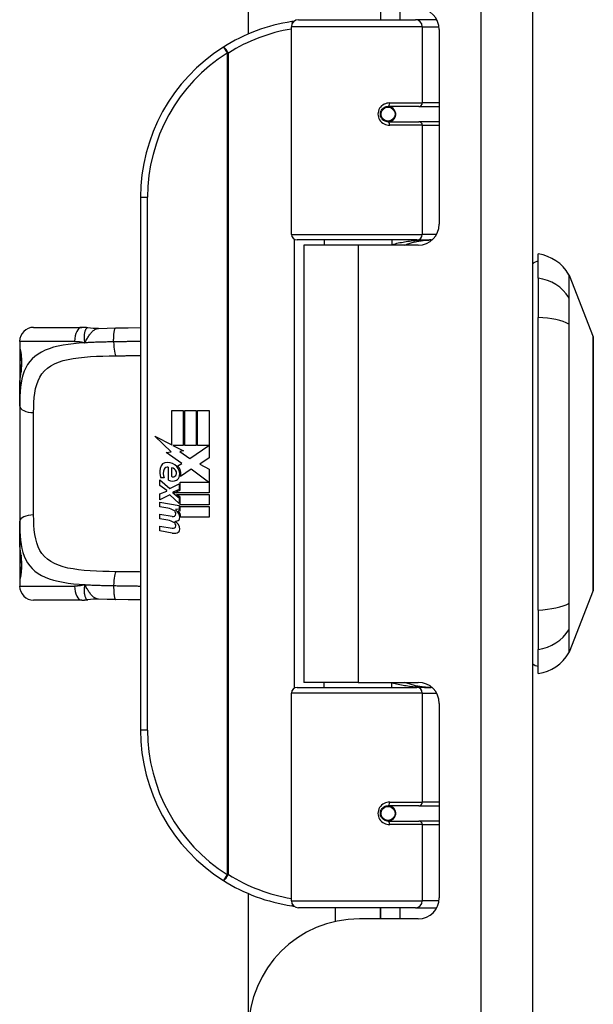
# Model space of a CAD drawing. Header units: inches. Extents: x 2.3 to 72.2, y 3.3 to 39.4.
# Tile 58 of 76: x 16.3 to 18, y 21.6 to 24.4. Entities that reach past the tile are written whole.
import ezdxf

# ---------------------------------------------------------------- set-up
doc = ezdxf.new("R2010")
doc.units = ezdxf.units.IN
doc.header["$MEASUREMENT"] = 0
doc.layers.add('Visible Edges(ANSI)', color=7, linetype='Continuous', lineweight=25)
doc.layers.add('Visible Tangent Edges(ANSI)', color=7, linetype='Continuous', lineweight=25)

msp = doc.modelspace()

# ---------------------------------------------------------------- linework, layer by layer
at = {"layer": 'Visible Edges(ANSI)'}
for p, q in [((17.7801, 7.7111), (17.7801, 27.2221)), ((16.9801, 24.3283), (16.9801, 24.7111)), ((17.3521, 24.3681), (17.3521, 24.3991)), ((17.1202, 24.3681), (17.4501, 24.3681)), ((17.5085, 24.3681), (17.4501, 24.3681)), ((17.5085, 24.3681), (17.51, 24.3681)), ((17.1006, 23.7638), (17.1006, 24.3484)), ((17.5171, 24.3401), (17.5171, 23.7927)), ((17.3674, 24.1234), (17.3678, 24.1214)), ((17.3727, 24.1221), (17.3677, 24.1221)), ((17.4597, 24.124), (17.3727, 24.124)), ((17.3751, 24.1219), (17.3751, 24.1239)), ((17.4597, 24.124), (17.5171, 24.124)), ((17.3727, 24.0807), (17.4597, 24.0807)), ((17.3758, 24.0829), (17.3762, 24.0807)), ((17.5171, 24.0807), (17.4597, 24.0807)), ((16.6756, 23.8681), (16.6756, 22.3681)), ((17.454, 23.748), (17.1163, 23.748)), ((17.2881, 23.7336), (17.1351, 23.7336)), ((17.1351, 23.7336), (17.1351, 22.5026)), ((17.1926, 23.748), (17.1926, 23.7336)), ((17.458, 23.7336), (17.2881, 23.7336)), ((17.3835, 23.748), (17.3835, 23.7336)), ((17.454, 23.748), (17.4967, 23.748)), ((17.7958, 23.6406), (17.7958, 23.7087)), ((17.8827, 23.6489), (17.9503, 23.475)), ((17.7958, 23.6406), (17.7958, 23.5299)), ((17.7958, 22.7064), (17.7958, 23.5299)), ((16.3745, 23.502), (16.5099, 23.502)), ((16.3352, 23.4626), (16.3352, 23.4429)), ((16.3352, 23.4429), (16.3352, 23.3191)), ((16.3352, 23.2807), (16.3352, 23.3191)), ((16.3352, 23.2807), (16.3352, 22.9555)), ((16.7635, 23.2681), (16.7956, 23.2681)), ((16.7635, 23.1711), (16.7635, 23.2681)), ((16.7956, 23.2681), (16.7956, 23.1694)), ((16.8001, 23.2681), (16.8322, 23.2681)), ((16.8001, 23.1694), (16.8001, 23.2681)), ((16.8322, 23.2681), (16.8322, 23.1694)), ((16.8364, 23.1694), (16.8364, 23.2681)), ((16.8364, 23.2681), (16.8685, 23.2681)), ((16.8685, 23.2681), (16.8685, 23.1343)), ((16.7158, 23.196), (16.7635, 23.1711)), ((16.762, 23.1521), (16.7158, 23.196)), ((16.7478, 23.1501), (16.762, 23.1521)), ((16.7918, 23.1187), (16.7478, 23.1501)), ((16.7668, 23.1694), (16.7962, 23.1541)), ((16.7956, 23.1694), (16.7668, 23.1694)), ((16.7962, 23.1541), (16.7861, 23.1522)), ((16.7861, 23.1522), (16.8142, 23.1325)), ((16.8322, 23.1694), (16.8001, 23.1694)), ((16.8142, 23.1325), (16.8679, 23.1694)), ((16.8679, 23.1694), (16.8364, 23.1694)), ((16.7803, 23.1118), (16.7918, 23.1187)), ((16.8685, 23.1343), (16.8423, 23.1167)), ((16.8423, 23.1167), (16.8685, 23.1028)), ((16.7539, 23.0716), (16.7539, 23.1082)), ((16.7629, 23.1067), (16.7629, 23.0827)), ((16.8182, 23.1025), (16.7884, 23.0818)), ((16.8672, 23.0659), (16.8182, 23.1025)), ((16.8685, 23.1028), (16.8685, 23.0359)), ((16.7302, 23.0728), (16.7581, 23.0482)), ((16.7302, 23.0566), (16.7302, 23.0728)), ((16.7419, 23.0782), (16.7329, 23.0782)), ((16.7581, 23.0482), (16.7848, 23.062)), ((16.7848, 23.062), (16.7848, 23.0458)), ((16.7876, 23.0659), (16.8672, 23.0659)), ((16.7876, 23.0434), (16.7876, 23.0659)), ((16.7497, 23.0431), (16.7302, 23.0566)), ((16.7302, 23.0332), (16.7497, 23.0407)), ((16.7302, 23.017), (16.7302, 23.0332)), ((16.7497, 23.0407), (16.7497, 23.0431)), ((16.7848, 23.0458), (16.7664, 23.038)), ((16.7664, 23.038), (16.7664, 23.0359)), ((16.7664, 23.0359), (16.7848, 23.0226)), ((16.7699, 23.0359), (16.7876, 23.0434)), ((16.8685, 23.0359), (16.7699, 23.0359)), ((16.7582, 23.0305), (16.7302, 23.017)), ((16.7302, 23.0101), (16.7848, 23.0005)), ((16.7302, 22.9969), (16.7302, 23.0101)), ((16.7848, 23.0062), (16.7582, 23.0305)), ((16.7773, 23.0317), (16.8685, 23.0317)), ((16.7876, 23.0242), (16.7773, 23.0317)), ((16.7848, 23.0226), (16.7848, 23.0062)), ((16.7876, 23.002), (16.7876, 23.0242)), ((16.8685, 23.0317), (16.8685, 23.002)), ((16.7527, 22.993), (16.7302, 22.9969)), ((16.7752, 22.99), (16.7752, 22.9871)), ((16.7848, 22.9891), (16.7752, 22.99)), ((16.7815, 22.9861), (16.7876, 22.9855)), ((16.7848, 23.0005), (16.7848, 22.9891)), ((16.8685, 23.002), (16.7876, 23.002)), ((16.7876, 22.9978), (16.8685, 22.9978)), ((16.7876, 22.9855), (16.7876, 22.9978)), ((16.8685, 22.9978), (16.8685, 22.9681)), ((16.3352, 22.9171), (16.3352, 22.9555)), ((16.7302, 22.9762), (16.7647, 22.9701)), ((16.7302, 22.963), (16.7302, 22.9762)), ((16.7527, 22.9591), (16.7302, 22.963)), ((16.8685, 22.9681), (16.789, 22.9681)), ((16.7302, 22.9426), (16.7647, 22.9365)), ((16.7302, 22.9294), (16.7302, 22.9426)), ((16.7644, 22.9228), (16.7302, 22.9294)), ((16.3352, 22.9171), (16.3352, 22.7933)), ((16.3352, 22.7933), (16.3352, 22.7736)), ((17.9503, 22.7612), (17.8827, 22.5873)), ((16.5099, 22.7343), (16.3745, 22.7343)), ((17.7958, 22.7064), (17.7958, 22.5956)), ((17.7958, 22.5276), (17.7958, 22.5956)), ((17.1163, 22.4882), (17.454, 22.4882)), ((17.2881, 22.5026), (17.1351, 22.5026)), ((17.1926, 22.4882), (17.1926, 22.5026)), ((17.2881, 22.5026), (17.458, 22.5026)), ((17.3835, 22.4882), (17.3835, 22.5026)), ((17.4967, 22.4882), (17.454, 22.4882)), ((17.1006, 21.8878), (17.1006, 22.4724)), ((17.5171, 22.4436), (17.5171, 21.8962)), ((17.4597, 22.1555), (17.3727, 22.1555)), ((17.3758, 22.1533), (17.3762, 22.1555)), ((17.4597, 22.1555), (17.5171, 22.1555)), ((17.3674, 22.1129), (17.3678, 22.1148)), ((17.3677, 22.1142), (17.3727, 22.1142)), ((17.3727, 22.1122), (17.4597, 22.1122)), ((17.3751, 22.1143), (17.3751, 22.1123)), ((17.5171, 22.1122), (17.4597, 22.1122)), ((16.9801, 21.5251), (16.9801, 21.9079)), ((17.4501, 21.8681), (17.1202, 21.8681)), ((17.2251, 21.8298), (17.2251, 21.8681)), ((17.351, 21.8371), (17.351, 21.8681)), ((17.3521, 21.8371), (17.3521, 21.8681)), ((17.4501, 21.8681), (17.5085, 21.8681)), ((17.51, 21.8681), (17.5085, 21.8681)), ((17.458, 21.8371), (17.2921, 21.8371))]:
    msp.add_line(p, q, dxfattribs=at)
at = {"layer": 'Visible Edges(ANSI)', "flags": 128}
for points in [[(17.1075, 24.3635), (17.1073, 24.3634), (17.107, 24.3634), (17.1068, 24.3634), (17.1065, 24.3633), (17.1063, 24.3633), (17.106, 24.3633), (17.1058, 24.3632), (17.1055, 24.3632), (17.1053, 24.3632), (17.105, 24.3631), (17.1048, 24.3631), (17.1045, 24.3631), (17.1043, 24.363), (17.1041, 24.363), (17.1038, 24.3629), (17.1036, 24.3629), (17.1033, 24.3629), (17.1031, 24.3628), (17.1028, 24.3628), (17.1026, 24.3628), (17.1023, 24.3627), (17.1021, 24.3627), (17.1018, 24.3627), (17.1016, 24.3626)], [(17.3727, 24.0807), (17.3701, 24.0809), (17.3675, 24.0814), (17.3649, 24.0822), (17.3624, 24.0833), (17.36, 24.0848), (17.3579, 24.0866), (17.3559, 24.0887), (17.3542, 24.0911), (17.3529, 24.0937), (17.3519, 24.0965), (17.3513, 24.0994), (17.3511, 24.1023), (17.3513, 24.1053), (17.3519, 24.1082), (17.3529, 24.111), (17.3542, 24.1136), (17.3559, 24.116), (17.3578, 24.1181), (17.36, 24.1199), (17.3624, 24.1214), (17.3649, 24.1226), (17.3675, 24.1234), (17.3701, 24.1239), (17.3727, 24.124)], [(17.4197, 23.7336), (17.4228, 23.7348), (17.4258, 23.7359), (17.4288, 23.737), (17.4319, 23.7381), (17.4349, 23.739), (17.438, 23.74), (17.441, 23.7409), (17.4441, 23.7417), (17.4472, 23.7425), (17.4503, 23.7432), (17.4534, 23.7439), (17.4565, 23.7445), (17.4596, 23.7451), (17.4627, 23.7456), (17.4658, 23.746), (17.4689, 23.7465), (17.472, 23.7468), (17.4751, 23.7472), (17.4782, 23.7474), (17.4813, 23.7476), (17.4844, 23.7478), (17.4875, 23.7479), (17.4906, 23.748), (17.4937, 23.748)], [(16.5271, 23.5007), (16.5264, 23.5008), (16.5257, 23.5009), (16.525, 23.501), (16.5242, 23.5011), (16.5235, 23.5012), (16.5228, 23.5013), (16.5221, 23.5014), (16.5213, 23.5014), (16.5206, 23.5015), (16.5199, 23.5016), (16.5192, 23.5016), (16.5185, 23.5017), (16.5177, 23.5017), (16.517, 23.5018), (16.5163, 23.5018), (16.5156, 23.5018), (16.5149, 23.5019), (16.5142, 23.5019), (16.5135, 23.5019), (16.5128, 23.5019), (16.512, 23.502), (16.5113, 23.502), (16.5106, 23.502), (16.5099, 23.502)], [(16.5574, 23.4992), (16.5422, 23.4992), (16.5271, 23.5007)], [(16.5574, 23.4992), (16.5812, 23.5), (16.6055, 23.5005)], [(16.6055, 23.5005), (16.6407, 23.5011), (16.6756, 23.5016)], [(17.9507, 22.763), (17.9507, 22.7634), (17.9507, 22.7647), (17.9507, 22.7668), (17.9507, 22.7698), (17.9507, 22.7736), (17.9507, 22.7783), (17.9507, 22.7837), (17.9507, 22.79), (17.9508, 22.7971), (17.9508, 22.805), (17.9508, 22.8135), (17.9508, 22.8228), (17.9508, 22.8328), (17.9509, 22.8435), (17.9509, 22.8549), (17.9509, 22.8668), (17.9509, 22.8794), (17.9509, 22.8926), (17.9508, 22.9063), (17.9508, 22.9205), (17.9508, 22.9352), (17.9508, 22.9503), (17.9508, 22.9659), (17.9507, 22.9819), (17.9507, 22.9982), (17.9507, 23.0148), (17.9507, 23.0317), (17.9507, 23.0487), (17.9507, 23.0659), (17.9507, 23.0831), (17.9507, 23.1005), (17.9507, 23.118), (17.9507, 23.1355), (17.9507, 23.153), (17.9507, 23.1703), (17.9507, 23.1875), (17.9507, 23.2045), (17.9507, 23.2213), (17.9507, 23.2378), (17.9507, 23.2542), (17.9508, 23.2702), (17.9508, 23.2858), (17.9508, 23.3011), (17.9508, 23.3158), (17.9508, 23.33), (17.9509, 23.3437), (17.9509, 23.3569), (17.9509, 23.3695), (17.9509, 23.3814), (17.9509, 23.3928), (17.9508, 23.4034), (17.9508, 23.4134), (17.9508, 23.4227), (17.9508, 23.4313), (17.9508, 23.4391), (17.9507, 23.4462), (17.9507, 23.4525), (17.9507, 23.458), (17.9507, 23.4626), (17.9507, 23.4664), (17.9507, 23.4694), (17.9507, 23.4715), (17.9507, 23.4728), (17.9507, 23.4732)], [(16.3391, 23.3788), (16.34, 23.3857), (16.3406, 23.394), (16.3409, 23.4029), (16.3407, 23.4119), (16.3401, 23.4203), (16.3392, 23.4275), (16.3383, 23.4327), (16.3379, 23.4343), (16.3377, 23.435)], [(16.3352, 23.3191), (16.3354, 23.3346), (16.336, 23.3498), (16.3372, 23.3645), (16.3391, 23.3788)], [(16.3391, 22.8574), (16.3372, 22.8717), (16.336, 22.8864), (16.3354, 22.9016), (16.3352, 22.9171)], [(16.3377, 22.8013), (16.3379, 22.8019), (16.3383, 22.8035), (16.3392, 22.8088), (16.3401, 22.8159), (16.3407, 22.8243), (16.3409, 22.8334), (16.3406, 22.8423), (16.34, 22.8506), (16.3391, 22.8574)], [(16.5099, 22.7343), (16.5106, 22.7343), (16.5113, 22.7343), (16.512, 22.7343), (16.5128, 22.7343), (16.5135, 22.7343), (16.5142, 22.7343), (16.5149, 22.7344), (16.5156, 22.7344), (16.5163, 22.7344), (16.517, 22.7345), (16.5177, 22.7345), (16.5185, 22.7346), (16.5192, 22.7346), (16.5199, 22.7347), (16.5206, 22.7347), (16.5213, 22.7348), (16.5221, 22.7349), (16.5228, 22.735), (16.5235, 22.735), (16.5242, 22.7351), (16.525, 22.7352), (16.5257, 22.7353), (16.5264, 22.7354), (16.5271, 22.7355)], [(16.5574, 22.7371), (16.5422, 22.737), (16.5271, 22.7355)], [(16.6055, 22.7357), (16.5812, 22.7362), (16.5574, 22.7371)], [(16.6756, 22.7346), (16.6407, 22.7352), (16.6055, 22.7357)], [(17.4937, 22.4882), (17.4906, 22.4882), (17.4875, 22.4883), (17.4844, 22.4884), (17.4813, 22.4886), (17.4782, 22.4888), (17.4751, 22.4891), (17.472, 22.4894), (17.4689, 22.4898), (17.4658, 22.4902), (17.4627, 22.4907), (17.4596, 22.4912), (17.4565, 22.4918), (17.4534, 22.4924), (17.4503, 22.4931), (17.4472, 22.4938), (17.4441, 22.4946), (17.441, 22.4954), (17.438, 22.4963), (17.4349, 22.4972), (17.4319, 22.4982), (17.4288, 22.4992), (17.4258, 22.5003), (17.4228, 22.5014), (17.4197, 22.5026)], [(17.3727, 22.1122), (17.3701, 22.1124), (17.3675, 22.1129), (17.3649, 22.1137), (17.3624, 22.1148), (17.36, 22.1163), (17.3578, 22.1182), (17.3559, 22.1203), (17.3542, 22.1226), (17.3529, 22.1253), (17.3519, 22.128), (17.3513, 22.1309), (17.3511, 22.1339), (17.3513, 22.1368), (17.3519, 22.1397), (17.3529, 22.1425), (17.3542, 22.1451), (17.3559, 22.1475), (17.3579, 22.1496), (17.36, 22.1514), (17.3624, 22.1529), (17.3649, 22.154), (17.3675, 22.1549), (17.3701, 22.1554), (17.3727, 22.1555)], [(17.1016, 21.8736), (17.1018, 21.8736), (17.1021, 21.8735), (17.1023, 21.8735), (17.1026, 21.8735), (17.1028, 21.8734), (17.1031, 21.8734), (17.1033, 21.8734), (17.1036, 21.8733), (17.1038, 21.8733), (17.1041, 21.8733), (17.1043, 21.8732), (17.1045, 21.8732), (17.1048, 21.8732), (17.105, 21.8731), (17.1053, 21.8731), (17.1055, 21.873), (17.1058, 21.873), (17.106, 21.873), (17.1063, 21.8729), (17.1065, 21.8729), (17.1068, 21.8729), (17.107, 21.8728), (17.1073, 21.8728), (17.1075, 21.8728)]]:
    msp.add_lwpolyline(points, dxfattribs=at)
at = {"layer": 'Visible Edges(ANSI)'}
for centre in [(17.3727, 24.1024), (17.3727, 22.1339)]:
    msp.add_circle(centre, 0.0197, dxfattribs=at)
for centre, radius, start, end in [((17.458, 24.3401), 0.0591, 0, 90), ((17.1202, 24.3484), 0.0197, 90, 180), ((17.1756, 23.8681), 0.5, 98.5081, 122.2377), ((17.1756, 23.8681), 0.5, 122.2377, 180), ((17.3727, 24.1024), 0.0217, 279.147, 90), ((17.458, 23.7927), 0.0591, 270, 0), ((17.1163, 23.7638), 0.0157, 180, 270), ((17.7795, 23.5917), 0.1181, 29.7291, 82.0587), ((17.8037, 23.6496), 0.0394, 101.537, 126.8699), ((17.8735, 23.6454), 0.00984, 21.2505, 29.7291), ((16.3745, 23.4626), 0.0394, 90, 180), ((17.9457, 23.4732), 0.00492, 0.2088, 21.2505), ((16.3549, 23.4429), 0.0197, 180, 213.12), ((16.7503, 23.1023), 0.0197, 86.5646, 171.5605), ((16.7491, 23.0823), 0.0398, 44.1684, 86.5646), ((16.7908, 23.0963), 0.0607, 171.5605, 197.3343), ((16.7702, 23.09), 0.0307, 154.6784, 202.5609), ((16.7511, 23.099), 0.0096, 73.5261, 154.6784), ((16.7608, 23.09), 0.0168, 19.3797, 82.9975), ((16.7663, 23.092), 0.0109, 321.1652, 19.3797), ((16.7562, 23.0892), 0.0299, 350.4085, 44.1684), ((16.7562, 23.0892), 0.033, 347.079, 43.1785), ((16.7653, 23.0974), 0.0282, 246.1555, 293.8445), ((16.7674, 23.0911), 0.00955, 241.4547, 321.1652), ((16.7705, 23.0855), 0.0152, 293.8445, 355.0802), ((16.7446, 22.9472), 0.0465, 57.5992, 80), ((16.7628, 22.9758), 0.0126, 6.03, 57.5992), ((16.7693, 22.9765), 0.006, 293.5571, 6.03), ((16.7622, 22.9668), 0.024, 359.4776, 57.4114), ((16.765, 22.9686), 0.024, 358.7952, 46.5849), ((16.7453, 22.9131), 0.0465, 58.5584, 80.8257), ((16.7668, 22.9822), 0.0123, 260, 293.5571), ((16.7628, 22.9422), 0.0126, 6.1027, 57.6083), ((16.7706, 22.9846), 0.0288, 273.6169, 286.9928), ((16.7617, 22.9338), 0.0246, 359.6788, 63.9508), ((16.7761, 22.9667), 0.0101, 286.9928, 359.4776), ((16.7699, 22.951), 0.0288, 259, 288.4748), ((16.7668, 22.9487), 0.0123, 259.9922, 293.5487), ((16.7693, 22.9429), 0.006, 293.5487, 6.1027), ((16.7757, 22.9337), 0.0105, 288.4748, 359.6788), ((16.3549, 22.7933), 0.0197, 146.88, 180), ((16.3745, 22.7736), 0.0394, 180, 270), ((17.9457, 22.763), 0.00492, 338.7495, 359.7912), ((17.7795, 22.6445), 0.1181, 277.9413, 330.2709), ((17.8735, 22.5909), 0.00984, 330.2709, 338.7495), ((17.8037, 22.5866), 0.0394, 233.1301, 258.463), ((17.1163, 22.4724), 0.0157, 90, 180), ((17.458, 22.4436), 0.0591, 0, 90), ((17.1756, 22.3681), 0.5, 180, 237.7623), ((17.3727, 22.1339), 0.0217, 270, 80.853), ((17.1756, 22.3681), 0.5, 237.7623, 261.4919), ((17.458, 21.8962), 0.0591, 270, 0), ((17.1202, 21.8878), 0.0197, 180, 270), ((17.2921, 21.5251), 0.312, 90, 180)]:
    msp.add_arc(centre, radius, start, end, dxfattribs=at)
at = {"layer": 'Visible Tangent Edges(ANSI)'}
for p, q in [((17.6341, 27.2221), (17.6341, 7.7111)), ((17.4059, 24.3991), (17.4059, 24.3681)), ((17.4692, 24.3484), (17.1006, 24.3484)), ((17.4692, 24.3484), (17.5165, 24.3484)), ((17.4692, 24.3484), (17.4692, 24.1339)), ((16.9088, 24.291), (16.9193, 24.2744)), ((16.9193, 24.2744), (16.9193, 21.9618)), ((16.9193, 24.2744), (16.9231, 24.2744)), ((16.9231, 21.9618), (16.9231, 24.2744)), ((17.3774, 24.1339), (17.4692, 24.1339)), ((17.5171, 24.1339), (17.4692, 24.1339)), ((17.4692, 24.0709), (17.3774, 24.0709)), ((17.4692, 24.0709), (17.4692, 23.7638)), ((17.4692, 24.0709), (17.5171, 24.0709)), ((16.6756, 23.8681), (16.6952, 23.8681)), ((16.6952, 22.3681), (16.6952, 23.8681)), ((17.1006, 23.7638), (17.4692, 23.7638)), ((17.5095, 23.7638), (17.4692, 23.7638)), ((17.1082, 23.7503), (17.1082, 22.486)), ((17.2881, 23.7336), (17.2881, 22.5026)), ((17.8827, 23.5836), (17.8827, 23.5838)), ((17.8827, 23.5101), (17.8827, 23.5105)), ((16.4899, 23.4626), (16.3352, 23.4626)), ((16.3352, 23.4429), (16.3358, 23.4429)), ((16.3745, 22.9741), (16.3745, 23.2621)), ((16.3358, 22.7933), (16.3352, 22.7933)), ((16.3352, 22.7736), (16.4899, 22.7736)), ((17.8827, 22.7257), (17.8827, 22.7261)), ((17.8827, 22.6525), (17.8827, 22.6526)), ((17.4692, 22.4724), (17.1006, 22.4724)), ((17.4692, 22.4724), (17.5095, 22.4724)), ((17.4692, 22.4724), (17.4692, 22.1654)), ((16.6952, 22.3681), (16.6756, 22.3681)), ((17.3774, 22.1654), (17.4692, 22.1654)), ((17.5171, 22.1654), (17.4692, 22.1654)), ((17.4692, 22.1024), (17.3774, 22.1024)), ((17.4692, 22.1024), (17.4692, 21.8878)), ((17.4692, 22.1024), (17.5171, 22.1024)), ((16.9193, 21.9618), (16.9088, 21.9452)), ((16.9231, 21.9618), (16.9193, 21.9618)), ((17.1006, 21.8878), (17.4692, 21.8878)), ((17.5165, 21.8878), (17.4692, 21.8878)), ((17.4059, 21.8681), (17.4059, 21.8371))]:
    msp.add_line(p, q, dxfattribs=at)
at = {"layer": 'Visible Tangent Edges(ANSI)', "flags": 128}
for points in [[(17.3774, 24.1339), (17.3734, 24.1336), (17.3693, 24.1329), (17.3654, 24.1317), (17.3615, 24.1301), (17.3579, 24.1279), (17.3545, 24.1252), (17.3515, 24.1222), (17.349, 24.1187), (17.3469, 24.1149), (17.3454, 24.1108), (17.3445, 24.1066), (17.3442, 24.1023), (17.3445, 24.098), (17.3454, 24.0938), (17.347, 24.0898), (17.349, 24.086), (17.3516, 24.0825), (17.3546, 24.0795), (17.3579, 24.0768), (17.3616, 24.0747), (17.3654, 24.073), (17.3694, 24.0718), (17.3734, 24.0711), (17.3774, 24.0709)], [(17.4937, 23.748), (17.4891, 23.748), (17.4844, 23.7479), (17.4798, 23.7478), (17.4751, 23.7477), (17.4704, 23.7475), (17.4658, 23.7472), (17.4611, 23.7469), (17.4565, 23.7466), (17.4518, 23.7462), (17.4472, 23.7457), (17.4425, 23.7452), (17.4379, 23.7447), (17.4333, 23.7441), (17.4287, 23.7435), (17.4241, 23.7428), (17.4195, 23.7421), (17.4149, 23.7413), (17.4104, 23.7404), (17.4059, 23.7396), (17.4013, 23.7386), (17.3968, 23.7377), (17.3924, 23.7366), (17.3879, 23.7355), (17.3835, 23.7344)], [(17.882, 23.6503), (17.882, 23.6502), (17.882, 23.6498), (17.882, 23.6492), (17.882, 23.6485), (17.882, 23.6474), (17.882, 23.6462), (17.882, 23.6447), (17.882, 23.643), (17.882, 23.6411), (17.882, 23.639), (17.882, 23.6366), (17.882, 23.634), (17.882, 23.6312), (17.882, 23.6282), (17.8819, 23.6249), (17.8819, 23.6214), (17.8819, 23.6177), (17.8819, 23.6138), (17.8819, 23.6097), (17.8819, 23.6053), (17.8819, 23.6007), (17.8818, 23.5959), (17.8818, 23.5909), (17.8818, 23.5857)], [(17.8827, 23.5838), (17.8827, 23.5891), (17.8827, 23.5941), (17.8827, 23.5989), (17.8827, 23.6035), (17.8827, 23.6079), (17.8827, 23.6121), (17.8827, 23.6161), (17.8827, 23.6198), (17.8827, 23.6233), (17.8827, 23.6266), (17.8827, 23.6297), (17.8827, 23.6325), (17.8827, 23.6351), (17.8827, 23.6375), (17.8827, 23.6397), (17.8827, 23.6416), (17.8827, 23.6433), (17.8827, 23.6448), (17.8827, 23.6461), (17.8827, 23.6471), (17.8827, 23.6479), (17.8827, 23.6485), (17.8827, 23.6488), (17.8827, 23.6489)], [(17.8818, 23.5857), (17.8818, 23.5842), (17.8818, 23.5825), (17.8818, 23.5806), (17.8818, 23.5786), (17.8818, 23.5764), (17.8818, 23.5741), (17.8817, 23.5717), (17.8817, 23.569), (17.8817, 23.5663), (17.8817, 23.5634), (17.8817, 23.5604), (17.8817, 23.5572), (17.8817, 23.5539), (17.8817, 23.5505), (17.8817, 23.547), (17.8817, 23.5434), (17.8817, 23.5397), (17.8818, 23.5359), (17.8818, 23.532), (17.8818, 23.528), (17.8818, 23.5239), (17.8818, 23.5197), (17.8818, 23.5155), (17.8818, 23.5112)], [(17.8827, 23.5105), (17.8827, 23.5147), (17.8827, 23.5188), (17.8827, 23.5229), (17.8827, 23.5269), (17.8827, 23.5308), (17.8827, 23.5346), (17.8827, 23.5383), (17.8827, 23.542), (17.8827, 23.5455), (17.8827, 23.549), (17.8827, 23.5523), (17.8827, 23.5555), (17.8827, 23.5586), (17.8827, 23.5615), (17.8827, 23.5644), (17.8827, 23.5671), (17.8827, 23.5697), (17.8827, 23.5721), (17.8827, 23.5744), (17.8827, 23.5765), (17.8827, 23.5785), (17.8827, 23.5804), (17.8827, 23.5821), (17.8827, 23.5836)], [(17.8818, 23.5112), (17.8818, 23.4795), (17.8819, 23.4475), (17.8819, 23.4152), (17.8819, 23.3827), (17.882, 23.3499), (17.882, 23.3169), (17.882, 23.2838), (17.882, 23.2506), (17.882, 23.2173), (17.882, 23.184), (17.882, 23.1507), (17.882, 23.1174), (17.882, 23.0841), (17.882, 23.0508), (17.882, 23.0176), (17.882, 22.9844), (17.882, 22.9514), (17.882, 22.9185), (17.882, 22.8857), (17.8819, 22.8531), (17.8819, 22.8208), (17.8819, 22.7886), (17.8818, 22.7567), (17.8818, 22.725)], [(17.8827, 22.7261), (17.8827, 22.7577), (17.8827, 22.7895), (17.8827, 22.8215), (17.8827, 22.8538), (17.8827, 22.8863), (17.8827, 22.919), (17.8827, 22.9518), (17.8827, 22.9848), (17.8827, 23.0178), (17.8827, 23.051), (17.8827, 23.0842), (17.8827, 23.1174), (17.8827, 23.1506), (17.8827, 23.1839), (17.8827, 23.2171), (17.8827, 23.2503), (17.8827, 23.2834), (17.8827, 23.3165), (17.8827, 23.3493), (17.8827, 23.382), (17.8827, 23.4144), (17.8827, 23.4466), (17.8827, 23.4785), (17.8827, 23.5101)], [(16.5271, 23.5007), (16.5263, 23.5007), (16.5255, 23.5006), (16.5247, 23.5002), (16.5239, 23.4997), (16.5231, 23.499), (16.5223, 23.4981), (16.5215, 23.4971), (16.5208, 23.4958), (16.5201, 23.4944), (16.5195, 23.4928), (16.5189, 23.4911), (16.5183, 23.4893), (16.5178, 23.4873), (16.5174, 23.4851), (16.5171, 23.4829), (16.5168, 23.4805), (16.5166, 23.478), (16.5165, 23.4755), (16.5165, 23.4728), (16.5166, 23.4701), (16.5169, 23.4673), (16.5173, 23.4644), (16.5179, 23.4615), (16.5187, 23.4585)], [(16.5187, 23.4585), (16.5201, 23.4611), (16.5215, 23.4637), (16.5229, 23.4662), (16.5243, 23.4688), (16.5258, 23.4713), (16.5272, 23.4737), (16.5287, 23.4761), (16.5302, 23.4784), (16.5317, 23.4807), (16.5333, 23.4828), (16.5349, 23.4849), (16.5365, 23.4868), (16.5381, 23.4886), (16.5398, 23.4903), (16.5415, 23.4919), (16.5432, 23.4933), (16.545, 23.4946), (16.5467, 23.4957), (16.5485, 23.4967), (16.5502, 23.4975), (16.552, 23.4982), (16.5538, 23.4987), (16.5556, 23.499), (16.5574, 23.4992)], [(16.5998, 23.4612), (16.5998, 23.4635), (16.5998, 23.4658), (16.5998, 23.4682), (16.5999, 23.4706), (16.5999, 23.473), (16.6, 23.4754), (16.6002, 23.4778), (16.6003, 23.4801), (16.6005, 23.4824), (16.6007, 23.4846), (16.601, 23.4867), (16.6012, 23.4887), (16.6015, 23.4906), (16.6018, 23.4923), (16.6021, 23.4939), (16.6025, 23.4953), (16.6029, 23.4966), (16.6032, 23.4976), (16.6036, 23.4985), (16.604, 23.4993), (16.6044, 23.4998), (16.6048, 23.5002), (16.6051, 23.5004), (16.6055, 23.5005)], [(16.5187, 23.4585), (16.5026, 23.4573), (16.487, 23.4558), (16.4719, 23.454), (16.4575, 23.4518), (16.4437, 23.4491), (16.4306, 23.4459), (16.4184, 23.442), (16.4071, 23.4376), (16.3966, 23.4325), (16.387, 23.4268), (16.3783, 23.4204), (16.3704, 23.4134), (16.3635, 23.4056), (16.3575, 23.3972), (16.3523, 23.3881), (16.348, 23.3783), (16.3445, 23.3679), (16.3416, 23.357), (16.3394, 23.3454), (16.3377, 23.3334), (16.3365, 23.3208), (16.3357, 23.3078), (16.3353, 23.2945), (16.3352, 23.2807)], [(16.4899, 23.4626), (16.4911, 23.4626), (16.4923, 23.4626), (16.4934, 23.4625), (16.4946, 23.4625), (16.4958, 23.4624), (16.497, 23.4624), (16.4982, 23.4623), (16.4994, 23.4622), (16.5006, 23.462), (16.5018, 23.4619), (16.503, 23.4618), (16.5042, 23.4616), (16.5054, 23.4614), (16.5067, 23.4612), (16.5079, 23.461), (16.5091, 23.4608), (16.5103, 23.4606), (16.5115, 23.4603), (16.5127, 23.46), (16.5139, 23.4598), (16.5151, 23.4595), (16.5163, 23.4591), (16.5175, 23.4588), (16.5187, 23.4585)], [(16.5998, 23.4612), (16.5963, 23.4611), (16.5928, 23.4611), (16.5894, 23.461), (16.5859, 23.4609), (16.5824, 23.4609), (16.579, 23.4608), (16.5755, 23.4607), (16.5721, 23.4607), (16.5687, 23.4606), (16.5652, 23.4605), (16.5618, 23.4604), (16.5584, 23.4603), (16.555, 23.4602), (16.5517, 23.4601), (16.5483, 23.4599), (16.545, 23.4598), (16.5416, 23.4597), (16.5383, 23.4595), (16.535, 23.4594), (16.5317, 23.4592), (16.5284, 23.459), (16.5252, 23.4589), (16.5219, 23.4587), (16.5187, 23.4585)], [(16.6756, 23.4624), (16.6724, 23.4623), (16.6693, 23.4623), (16.6662, 23.4623), (16.6631, 23.4622), (16.6599, 23.4622), (16.6568, 23.4621), (16.6537, 23.4621), (16.6505, 23.462), (16.6474, 23.462), (16.6442, 23.4619), (16.6411, 23.4619), (16.6379, 23.4618), (16.6348, 23.4617), (16.6316, 23.4617), (16.6284, 23.4616), (16.6253, 23.4616), (16.6221, 23.4615), (16.6189, 23.4615), (16.6157, 23.4614), (16.6126, 23.4614), (16.6094, 23.4613), (16.6062, 23.4613), (16.603, 23.4612), (16.5998, 23.4612)], [(17.9503, 23.475), (17.9503, 23.4748), (17.9503, 23.4744), (17.9503, 23.4736), (17.9503, 23.4726), (17.9503, 23.4712), (17.9504, 23.4696), (17.9504, 23.4677), (17.9504, 23.4654), (17.9504, 23.4629), (17.9504, 23.4601), (17.9504, 23.457), (17.9504, 23.4537), (17.9505, 23.45), (17.9505, 23.4461), (17.9505, 23.4419), (17.9505, 23.4375), (17.9505, 23.4327), (17.9506, 23.4278), (17.9506, 23.4225), (17.9506, 23.417), (17.9506, 23.4113), (17.9506, 23.4054), (17.9507, 23.3992), (17.9507, 23.3927)], [(16.3391, 23.3757), (16.3395, 23.3786), (16.3399, 23.3817), (16.3403, 23.385), (16.3406, 23.3885), (16.3409, 23.3921), (16.3411, 23.3959), (16.3412, 23.3997), (16.3413, 23.4036), (16.3412, 23.4075), (16.3411, 23.4113), (16.3409, 23.415), (16.3406, 23.4187), (16.3403, 23.4222), (16.3399, 23.4255), (16.3395, 23.4286), (16.339, 23.4315), (16.3386, 23.434), (16.3381, 23.4363), (16.3377, 23.4382), (16.3372, 23.4399), (16.3368, 23.4412), (16.3364, 23.4421), (16.3361, 23.4427), (16.3358, 23.4429)], [(16.3745, 23.2621), (16.3747, 23.2767), (16.3752, 23.2907), (16.3763, 23.3043), (16.3779, 23.3172), (16.3801, 23.3295), (16.3832, 23.3411), (16.3871, 23.3519), (16.392, 23.362), (16.398, 23.3711), (16.4052, 23.3794), (16.4135, 23.3868), (16.4228, 23.3934), (16.4333, 23.3992), (16.4449, 23.4041), (16.4576, 23.4083), (16.4713, 23.4117), (16.4859, 23.4144), (16.5013, 23.4166), (16.5175, 23.4183), (16.5343, 23.4196), (16.5516, 23.4205), (16.5694, 23.4212), (16.5876, 23.4217), (16.6061, 23.4219)], [(16.6061, 23.4219), (16.609, 23.422), (16.6119, 23.422), (16.6149, 23.4221), (16.6178, 23.4221), (16.6207, 23.4221), (16.6236, 23.4222), (16.6265, 23.4222), (16.6294, 23.4223), (16.6323, 23.4223), (16.6352, 23.4224), (16.6381, 23.4224), (16.641, 23.4224), (16.6439, 23.4225), (16.6468, 23.4225), (16.6497, 23.4226), (16.6526, 23.4226), (16.6554, 23.4226), (16.6583, 23.4227), (16.6612, 23.4227), (16.6641, 23.4228), (16.667, 23.4228), (16.6698, 23.4228), (16.6727, 23.4229), (16.6756, 23.4229)], [(16.3352, 23.3191), (16.3352, 23.3216), (16.3352, 23.3242), (16.3352, 23.3267), (16.3353, 23.3292), (16.3353, 23.3317), (16.3354, 23.3341), (16.3354, 23.3366), (16.3355, 23.339), (16.3356, 23.3414), (16.3357, 23.3438), (16.3359, 23.3462), (16.336, 23.3486), (16.3362, 23.351), (16.3364, 23.3533), (16.3366, 23.3556), (16.3368, 23.3579), (16.337, 23.3602), (16.3372, 23.3625), (16.3375, 23.3647), (16.3378, 23.367), (16.3381, 23.3692), (16.3384, 23.3714), (16.3387, 23.3736), (16.3391, 23.3757)], [(17.9507, 23.3927), (17.9507, 23.3909), (17.9507, 23.3892), (17.9507, 23.3873), (17.9507, 23.3855), (17.9507, 23.3837), (17.9507, 23.3818), (17.9507, 23.3799), (17.9507, 23.378), (17.9507, 23.3761), (17.9507, 23.3742), (17.9507, 23.3722), (17.9507, 23.3703), (17.9507, 23.3683), (17.9507, 23.3663), (17.9507, 23.3643), (17.9507, 23.3623), (17.9507, 23.3603), (17.9507, 23.3582), (17.9507, 23.3562), (17.9507, 23.3541), (17.9507, 23.352), (17.9507, 23.3499), (17.9507, 23.3478), (17.9507, 23.3457)], [(17.9507, 23.3457), (17.9506, 23.3296), (17.9506, 23.3127), (17.9506, 23.2951), (17.9505, 23.277), (17.9505, 23.2582), (17.9504, 23.2391), (17.9504, 23.2195), (17.9504, 23.1996), (17.9504, 23.1795), (17.9503, 23.1592), (17.9503, 23.1386), (17.9503, 23.118), (17.9503, 23.0974), (17.9503, 23.0769), (17.9504, 23.0566), (17.9504, 23.0365), (17.9504, 23.0165), (17.9504, 22.9969), (17.9505, 22.9777), (17.9505, 22.959), (17.9506, 22.941), (17.9506, 22.9235), (17.9506, 22.9067), (17.9507, 22.8906)], [(16.3352, 22.9555), (16.3353, 22.9418), (16.3357, 22.9285), (16.3365, 22.9155), (16.3377, 22.903), (16.3394, 22.8909), (16.3417, 22.8794), (16.3445, 22.8684), (16.3481, 22.8579), (16.3524, 22.8481), (16.3574, 22.839), (16.3634, 22.8305), (16.3703, 22.8228), (16.3782, 22.8158), (16.3869, 22.8094), (16.3966, 22.8037), (16.4071, 22.7987), (16.4184, 22.7943), (16.4306, 22.7904), (16.4436, 22.7872), (16.4574, 22.7845), (16.4718, 22.7822), (16.4869, 22.7804), (16.5025, 22.7789), (16.5187, 22.7778)], [(16.6061, 22.8143), (16.5876, 22.8146), (16.5693, 22.8151), (16.5514, 22.8158), (16.534, 22.8167), (16.5171, 22.818), (16.501, 22.8197), (16.4856, 22.8219), (16.471, 22.8246), (16.4574, 22.8281), (16.4447, 22.8322), (16.4332, 22.8372), (16.4227, 22.8429), (16.4133, 22.8494), (16.4051, 22.8568), (16.398, 22.8651), (16.392, 22.8743), (16.3871, 22.8844), (16.3832, 22.8952), (16.3802, 22.9069), (16.3779, 22.9192), (16.3763, 22.9321), (16.3752, 22.9456), (16.3747, 22.9596), (16.3745, 22.9741)], [(16.3391, 22.8605), (16.3387, 22.8627), (16.3384, 22.8649), (16.3381, 22.8671), (16.3378, 22.8693), (16.3375, 22.8715), (16.3372, 22.8737), (16.337, 22.876), (16.3368, 22.8783), (16.3366, 22.8806), (16.3364, 22.8829), (16.3362, 22.8853), (16.336, 22.8876), (16.3359, 22.89), (16.3357, 22.8924), (16.3356, 22.8948), (16.3355, 22.8972), (16.3354, 22.8997), (16.3354, 22.9021), (16.3353, 22.9046), (16.3353, 22.9071), (16.3352, 22.9096), (16.3352, 22.9121), (16.3352, 22.9146), (16.3352, 22.9171)], [(17.9507, 22.8906), (17.9507, 22.8884), (17.9507, 22.8863), (17.9507, 22.8842), (17.9507, 22.8821), (17.9507, 22.8801), (17.9507, 22.878), (17.9507, 22.876), (17.9507, 22.8739), (17.9507, 22.8719), (17.9507, 22.8699), (17.9507, 22.8679), (17.9507, 22.866), (17.9507, 22.864), (17.9507, 22.8621), (17.9507, 22.8601), (17.9507, 22.8582), (17.9507, 22.8563), (17.9507, 22.8545), (17.9507, 22.8526), (17.9507, 22.8507), (17.9507, 22.8489), (17.9507, 22.8471), (17.9507, 22.8453), (17.9507, 22.8435)], [(16.3358, 22.7933), (16.3361, 22.7935), (16.3364, 22.7941), (16.3368, 22.795), (16.3372, 22.7963), (16.3377, 22.798), (16.3381, 22.8), (16.3386, 22.8023), (16.3391, 22.8048), (16.3395, 22.8077), (16.3399, 22.8108), (16.3403, 22.8141), (16.3406, 22.8176), (16.3409, 22.8213), (16.3411, 22.825), (16.3412, 22.8289), (16.3413, 22.8327), (16.3412, 22.8366), (16.3411, 22.8404), (16.3409, 22.8441), (16.3406, 22.8478), (16.3403, 22.8513), (16.3399, 22.8546), (16.3395, 22.8577), (16.3391, 22.8605)], [(17.9507, 22.8435), (17.9507, 22.8371), (17.9506, 22.8309), (17.9506, 22.8249), (17.9506, 22.8192), (17.9506, 22.8137), (17.9506, 22.8085), (17.9505, 22.8035), (17.9505, 22.7988), (17.9505, 22.7943), (17.9505, 22.7901), (17.9505, 22.7862), (17.9504, 22.7825), (17.9504, 22.7791), (17.9504, 22.7761), (17.9504, 22.7732), (17.9504, 22.7707), (17.9504, 22.7685), (17.9504, 22.7666), (17.9503, 22.765), (17.9503, 22.7636), (17.9503, 22.7626), (17.9503, 22.7619), (17.9503, 22.7614), (17.9503, 22.7613)], [(16.6755, 22.8133), (16.6727, 22.8134), (16.6698, 22.8134), (16.6669, 22.8134), (16.6641, 22.8135), (16.6612, 22.8135), (16.6583, 22.8135), (16.6555, 22.8136), (16.6526, 22.8136), (16.6497, 22.8137), (16.6468, 22.8137), (16.6439, 22.8137), (16.641, 22.8138), (16.6381, 22.8138), (16.6352, 22.8139), (16.6323, 22.8139), (16.6294, 22.814), (16.6265, 22.814), (16.6236, 22.814), (16.6207, 22.8141), (16.6178, 22.8141), (16.6149, 22.8142), (16.612, 22.8142), (16.609, 22.8143), (16.6061, 22.8143)], [(16.5187, 22.7778), (16.5175, 22.7774), (16.5163, 22.7771), (16.5151, 22.7768), (16.5139, 22.7765), (16.5127, 22.7762), (16.5115, 22.7759), (16.5103, 22.7757), (16.5091, 22.7754), (16.5079, 22.7752), (16.5067, 22.775), (16.5054, 22.7748), (16.5042, 22.7746), (16.503, 22.7745), (16.5018, 22.7743), (16.5006, 22.7742), (16.4994, 22.7741), (16.4982, 22.774), (16.497, 22.7739), (16.4958, 22.7738), (16.4946, 22.7737), (16.4934, 22.7737), (16.4923, 22.7737), (16.4911, 22.7736), (16.4899, 22.7736)], [(16.5187, 22.7778), (16.5179, 22.7748), (16.5173, 22.7718), (16.5169, 22.7689), (16.5166, 22.7661), (16.5165, 22.7634), (16.5165, 22.7607), (16.5166, 22.7582), (16.5168, 22.7557), (16.5171, 22.7534), (16.5174, 22.7511), (16.5178, 22.749), (16.5183, 22.747), (16.5189, 22.7451), (16.5195, 22.7434), (16.5201, 22.7418), (16.5208, 22.7404), (16.5215, 22.7392), (16.5223, 22.7381), (16.5231, 22.7372), (16.5239, 22.7365), (16.5247, 22.736), (16.5255, 22.7357), (16.5263, 22.7355), (16.5271, 22.7355)], [(16.5574, 22.7371), (16.5556, 22.7372), (16.5538, 22.7376), (16.552, 22.7381), (16.5502, 22.7387), (16.5485, 22.7395), (16.5467, 22.7405), (16.545, 22.7416), (16.5432, 22.7429), (16.5415, 22.7444), (16.5398, 22.7459), (16.5381, 22.7476), (16.5365, 22.7494), (16.5349, 22.7514), (16.5333, 22.7534), (16.5317, 22.7556), (16.5302, 22.7578), (16.5287, 22.7601), (16.5272, 22.7625), (16.5258, 22.7649), (16.5243, 22.7674), (16.5229, 22.77), (16.5215, 22.7726), (16.5201, 22.7752), (16.5187, 22.7778)], [(16.5187, 22.7778), (16.5219, 22.7776), (16.5252, 22.7774), (16.5284, 22.7772), (16.5317, 22.777), (16.535, 22.7769), (16.5383, 22.7767), (16.5416, 22.7766), (16.545, 22.7764), (16.5483, 22.7763), (16.5517, 22.7762), (16.5551, 22.7761), (16.5585, 22.776), (16.5619, 22.7759), (16.5653, 22.7758), (16.5687, 22.7757), (16.5722, 22.7756), (16.5756, 22.7755), (16.579, 22.7754), (16.5825, 22.7754), (16.5859, 22.7753), (16.5894, 22.7752), (16.5929, 22.7752), (16.5964, 22.7751), (16.5998, 22.7751)], [(16.5998, 22.7751), (16.5998, 22.7728), (16.5998, 22.7704), (16.5998, 22.7681), (16.5999, 22.7656), (16.5999, 22.7632), (16.6, 22.7608), (16.6002, 22.7584), (16.6003, 22.7561), (16.6005, 22.7538), (16.6007, 22.7516), (16.601, 22.7495), (16.6012, 22.7475), (16.6015, 22.7456), (16.6018, 22.7439), (16.6021, 22.7423), (16.6025, 22.7409), (16.6029, 22.7397), (16.6032, 22.7386), (16.6036, 22.7377), (16.604, 22.737), (16.6044, 22.7364), (16.6048, 22.736), (16.6051, 22.7358), (16.6055, 22.7357)], [(16.5998, 22.7751), (16.603, 22.775), (16.6062, 22.775), (16.6094, 22.7749), (16.6126, 22.7749), (16.6158, 22.7748), (16.6189, 22.7748), (16.6221, 22.7747), (16.6253, 22.7747), (16.6285, 22.7746), (16.6316, 22.7745), (16.6348, 22.7745), (16.638, 22.7744), (16.6411, 22.7744), (16.6443, 22.7743), (16.6474, 22.7743), (16.6505, 22.7742), (16.6537, 22.7742), (16.6568, 22.7741), (16.6599, 22.7741), (16.6631, 22.774), (16.6662, 22.774), (16.6693, 22.7739), (16.6724, 22.7739), (16.6755, 22.7738)], [(17.8818, 22.725), (17.8818, 22.7207), (17.8818, 22.7165), (17.8818, 22.7124), (17.8818, 22.7083), (17.8818, 22.7043), (17.8818, 22.7004), (17.8817, 22.6965), (17.8817, 22.6928), (17.8817, 22.6892), (17.8817, 22.6857), (17.8817, 22.6823), (17.8817, 22.679), (17.8817, 22.6759), (17.8817, 22.6728), (17.8817, 22.6699), (17.8817, 22.6672), (17.8817, 22.6646), (17.8818, 22.6621), (17.8818, 22.6598), (17.8818, 22.6576), (17.8818, 22.6556), (17.8818, 22.6538), (17.8818, 22.6521), (17.8818, 22.6505)], [(17.8827, 22.6526), (17.8827, 22.6542), (17.8827, 22.6558), (17.8827, 22.6577), (17.8827, 22.6597), (17.8827, 22.6619), (17.8827, 22.6641), (17.8827, 22.6666), (17.8827, 22.6692), (17.8827, 22.6719), (17.8827, 22.6747), (17.8827, 22.6777), (17.8827, 22.6808), (17.8827, 22.684), (17.8827, 22.6873), (17.8827, 22.6907), (17.8827, 22.6943), (17.8827, 22.6979), (17.8827, 22.7016), (17.8827, 22.7054), (17.8827, 22.7093), (17.8827, 22.7133), (17.8827, 22.7174), (17.8827, 22.7215), (17.8827, 22.7257)], [(17.8818, 22.6505), (17.8818, 22.6453), (17.8818, 22.6403), (17.8819, 22.6355), (17.8819, 22.631), (17.8819, 22.6266), (17.8819, 22.6225), (17.8819, 22.6185), (17.8819, 22.6148), (17.8819, 22.6113), (17.882, 22.6081), (17.882, 22.605), (17.882, 22.6022), (17.882, 22.5996), (17.882, 22.5972), (17.882, 22.5951), (17.882, 22.5932), (17.882, 22.5915), (17.882, 22.59), (17.882, 22.5888), (17.882, 22.5878), (17.882, 22.587), (17.882, 22.5864), (17.882, 22.5861), (17.882, 22.586)], [(17.8827, 22.5873), (17.8827, 22.5874), (17.8827, 22.5877), (17.8827, 22.5883), (17.8827, 22.5891), (17.8827, 22.5901), (17.8827, 22.5914), (17.8827, 22.5929), (17.8827, 22.5946), (17.8827, 22.5965), (17.8827, 22.5987), (17.8827, 22.6011), (17.8827, 22.6037), (17.8827, 22.6066), (17.8827, 22.6096), (17.8827, 22.6129), (17.8827, 22.6165), (17.8827, 22.6202), (17.8827, 22.6242), (17.8827, 22.6283), (17.8827, 22.6327), (17.8827, 22.6374), (17.8827, 22.6422), (17.8827, 22.6472), (17.8827, 22.6525)], [(17.3835, 22.5018), (17.3879, 22.5007), (17.3924, 22.4996), (17.3968, 22.4986), (17.4013, 22.4976), (17.4059, 22.4967), (17.4104, 22.4958), (17.4149, 22.495), (17.4195, 22.4942), (17.4241, 22.4935), (17.4287, 22.4928), (17.4333, 22.4921), (17.4379, 22.4915), (17.4425, 22.491), (17.4472, 22.4905), (17.4518, 22.4901), (17.4565, 22.4897), (17.4611, 22.4893), (17.4658, 22.489), (17.4704, 22.4888), (17.4751, 22.4886), (17.4798, 22.4884), (17.4844, 22.4883), (17.4891, 22.4882), (17.4937, 22.4882)], [(17.3774, 22.1654), (17.3734, 22.1651), (17.3694, 22.1644), (17.3654, 22.1632), (17.3616, 22.1615), (17.3579, 22.1594), (17.3546, 22.1568), (17.3516, 22.1537), (17.349, 22.1502), (17.347, 22.1465), (17.3454, 22.1424), (17.3445, 22.1382), (17.3442, 22.1339), (17.3445, 22.1296), (17.3454, 22.1254), (17.3469, 22.1214), (17.349, 22.1175), (17.3515, 22.1141), (17.3545, 22.111), (17.3579, 22.1084), (17.3615, 22.1062), (17.3654, 22.1045), (17.3693, 22.1033), (17.3734, 22.1026), (17.3774, 22.1024)]]:
    msp.add_lwpolyline(points, dxfattribs=at)
at = {"layer": 'Visible Tangent Edges(ANSI)'}
for centre, start, end in [((17.1793, 23.8681), 99.4349, 122.2377), ((17.1756, 23.8681), 122.2377, 180), ((17.1756, 22.3681), 180, 237.7623), ((17.1793, 22.3681), 237.7623, 260.5651)]:
    msp.add_arc(centre, 0.4803, start, end, dxfattribs=at)
for centre, major_axis, ratio, start_param, end_param in [((17.4501, 24.3484), (0, 0.0197), 0.965926, 4.712389, 6.283185), ((17.5085, 24.3484), (0, 0.0197), 0.965926, 6.20384, 6.283185), ((17.1045, 24.3431), (-0.0029, 0.0195), 0.187781, 5.698095, 6.283185), ((16.9193, 24.2744), (-0.0105, 0.0167), 0.161367, 4.610972, 6.283185), ((17.3727, 24.1339), (0, -0.00984), 0.476565, 0, 1.570796), ((17.4597, 24.1339), (0, -0.00984), 0.965926, 0, 1.570796), ((17.3727, 24.0709), (0, 0.00984), 0.476565, 4.712389, 6.283185), ((17.4597, 24.0709), (0, 0.00984), 0.965926, 4.712389, 6.283185), ((17.454, 23.7638), (0, -0.0157), 0.965926, 0, 1.570796), ((17.7795, 23.5299), (0.1181, 0), 0.946806, 0.522838, 1.432195), ((17.8733, 23.581), (0.00984, -0.00009), 0.948405, 0.290838, 0.531485), ((17.7795, 23.4922), (-0.1181, 0), 0.321806, 3.66443, 4.573787), ((17.8733, 23.5096), (0.00984, 0.00003), 0.317047, 0.281217, 0.521863), ((16.5099, 23.4626), (0, 0.0394), 0.508749, 0, 1.570796), ((16.6061, 23.4612), (0.0006, -0.0394), 0.159697, 4.710006, 6.190013), ((16.3554, 23.4429), (0, 0.0197), 0.998051, 1.570796, 2.050029), ((16.3585, 23.3757), (-0.0194, 0.0031), 0.702907, 0, 0.222077), ((16.3745, 23.2807), (-0.0394, 0), 0.472046, 0, 1.570796), ((16.3745, 22.9555), (-0.0394, 0), 0.472046, 4.712389, 6.283185), ((16.3585, 22.8605), (-0.0194, -0.0031), 0.702907, 6.061108, 6.283185), ((16.6061, 22.7751), (0.0006, 0.0394), 0.159697, 0.093172, 1.573179), ((16.3554, 22.7933), (0, 0.0197), 0.998051, 1.091081, 1.570796), ((16.5099, 22.7736), (0, -0.0394), 0.508749, 4.712389, 6.283185), ((17.7795, 22.744), (0.1181, 0), 0.321806, 4.850991, 5.760348), ((17.8733, 22.7266), (0.00984, -0.00003), 0.317047, 5.761322, 6.001968), ((17.7795, 22.7064), (0.1181, 0), 0.946806, 4.850991, 5.760348), ((17.8733, 22.6552), (0.00984, 0.00009), 0.948405, 5.751701, 5.992347), ((17.454, 22.4724), (0, 0.0157), 0.965926, 4.712389, 6.283185), ((17.3727, 22.1654), (0, -0.00984), 0.476565, 0, 1.570796), ((17.4597, 22.1654), (0, -0.00984), 0.965926, 0, 1.570796), ((17.3727, 22.1024), (0, 0.00984), 0.476565, 4.712389, 6.283185), ((17.4597, 22.1024), (0, 0.00984), 0.965926, 4.712389, 6.283185), ((16.9193, 21.9618), (-0.0105, -0.0167), 0.161367, 0, 1.672214), ((17.1045, 21.8931), (-0.0029, -0.0195), 0.187781, 0, 0.58509), ((17.4501, 21.8878), (0, -0.0197), 0.965926, 0, 1.570796), ((17.5085, 21.8878), (0, -0.0197), 0.965926, 0, 0.079346)]:
    msp.add_ellipse(centre, major_axis=major_axis, ratio=ratio, start_param=start_param, end_param=end_param, dxfattribs=at)

doc.saveas('drawing.dxf')
